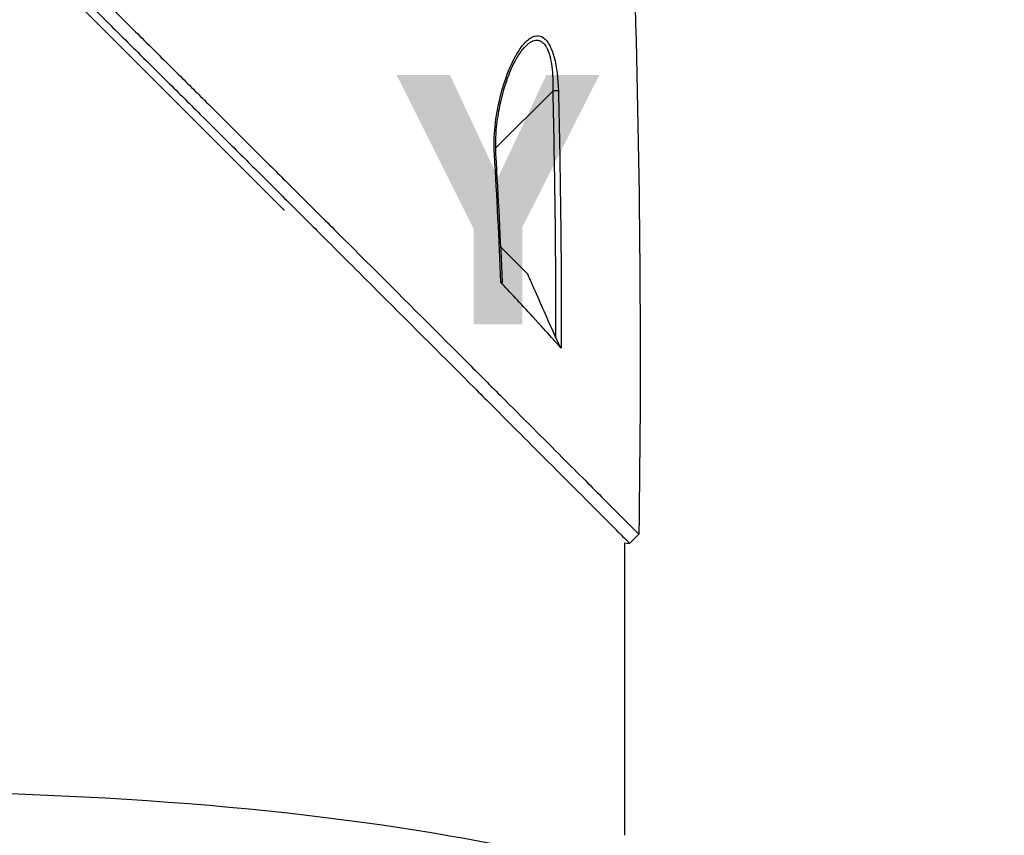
# Model space of a CAD drawing. Header units: millimetres. Extents: x 0 to 4378, y 0 to 2376.
# Tile 114 of 256: x 1657 to 1733, y 702 to 765. Entities that reach past the tile are written whole.
import ezdxf

# ---------------------------------------------------------------- set-up
doc = ezdxf.new("R2010")
doc.units = ezdxf.units.MM
doc.header["$LTSCALE"] = 0.2
doc.layers.add('07_Special Line2', color=76, linetype='Continuous')
doc.layers.add('13_After Rev.Num.', color=6, linetype='Continuous')
doc.styles.add('Rainbow-5.0 Style', font='malgunsl.ttf')
doc.dimstyles.new('Rainbow-5.0 Style', dxfattribs={"dimtxt": 4, "dimasz": 2.5, "dimexe": 1, "dimexo": 1, "dimgap": 1, "dimtad": 1, "dimdsep": 46, "dimtxsty": 'Rainbow-5.0 Style', "dimcen": 0, "dimclrd": 251, "dimclre": 251, "dimclrt": 7, "dimazin": 3, "dimtp": 0.1, "dimtm": 0.1, "dimtfac": 0.61, "dimtmove": 0, "dimatfit": 3, "dimfxl": 1, "dimlwd": -1, "dimlwe": -1, "dimarcsym": 1})

# ---------------------------------------------------------------- blocks, each defined once
blk = doc.blocks.new('*D119')
at = {"color": 251, "linetype": 'ByBlock', "transparency": 16777216}
for p, q in [((1649.046, 771.457), (1818.696, 771.457)), ((1814.696, 612.257), (1814.696, 761.457)), ((1735.477, 602.257), (1818.696, 602.257))]:
    blk.add_line(p, q, dxfattribs=at)
at = {"color": 251, "transparency": 16777216}
for points in [[(1813.029, 761.457), (1816.362, 761.457), (1814.696, 771.457)], [(1813.029, 612.257), (1816.362, 612.257), (1814.696, 602.257)]]:
    blk.add_solid(points, dxfattribs=at)
at = {"layer": 'Defpoints', "color": 0, "transparency": 16777216}
for p in [(1645.046, 771.457), (1814.696, 771.457), (1731.477, 602.257)]:
    blk.add_point(p, dxfattribs=at)
at = {"color": 7, "transparency": 16777216, "insert": (1802.38, 686.857), "char_height": 16, "attachment_point": 5, "rotation": 90, "style": 'Rainbow-5.0 Style'}
blk.add_mtext('169.2', dxfattribs=at)
blk = doc.blocks.new('A$C51789057')
for p, q in [((-30.658, 211.045), (32.788, 147.599)), ((53.398, 158.5), (53.398, 158.5)), ((53.738, 158.5), (53.74, 158.5)), ((53.447, 156.792), (49.036, 152.381)), ((48.947, 152.292), (48.947, 152.292)), ((49.431, 144.79), (51.528, 142.694)), ((59.372, 121.972), (60.079, 122.679)), ((59, 99.5), (59, 122.001)), ((59, 122.001), (59.372, 121.972))]:
    blk.add_line(p, q)
for centre, major_axis, ratio, start_param, end_param in [((53.435, 156.78), (-0.5, -0.012), 0.024071, 3.598315, 4.687114), ((48.555, 151.9), (0.499, 0.029), 0.0232, 5.671142, 6.283186)]:
    blk.add_ellipse(centre, major_axis=major_axis, ratio=ratio, start_param=start_param, end_param=end_param)
for points, knots in [([(-27.102, 209.471), (-27.09, 209.459), (-26.939, 209.308), (-26.865, 209.233), (-26.805, 209.174), (-26.627, 208.995), (-26.507, 208.875), (-26.148, 208.516), (-25.908, 208.275), (-25.184, 207.55), (-24.697, 207.063), (-23.224, 205.588), (-22.226, 204.59), (-20.972, 203.337), (-20.722, 203.086), (-20.152, 202.516), (-19.826, 202.191), (-18.905, 201.27), (-18.295, 200.661), (-17.558, 199.925), (-17.435, 199.803), (-17.203, 199.571), (-17.094, 199.461), (-15.811, 198.181), (-14.625, 196.997), (-12.743, 195.12), (-12.055, 194.435), (-10.575, 192.96), (-9.78, 192.168), (-6.855, 189.255), (-4.699, 187.11), (-1.804, 184.235), (-1.083, 183.519), (-0.252, 182.695), (-0.145, 182.589), (0.042, 182.404), (0.127, 182.319), (0.298, 182.15), (0.386, 182.063), (0.59, 181.861), (0.702, 181.749), (0.903, 181.551), (0.987, 181.468), (1.194, 181.263), (1.318, 181.14), (1.546, 180.915), (1.649, 180.813), (2.286, 180.182), (2.821, 179.653), (4.053, 178.436), (4.749, 177.747), (6.153, 176.361), (6.861, 175.663), (8.019, 174.521), (8.473, 174.074), (9.028, 173.526), (9.131, 173.425), (9.422, 173.137), (9.611, 172.951), (10.256, 172.314), (10.716, 171.86), (11.42, 171.165), (11.669, 170.92), (12.001, 170.591), (12.087, 170.506), (12.219, 170.376), (12.263, 170.333), (12.405, 170.192), (12.506, 170.092), (12.757, 169.844), (12.914, 169.689), (13.261, 169.345), (13.446, 169.162), (13.812, 168.8), (13.992, 168.622), (14.234, 168.382), (14.293, 168.324), (14.503, 168.116), (14.659, 167.961), (15.049, 167.575), (15.271, 167.356), (15.659, 166.972), (15.823, 166.808), (16.151, 166.483), (16.317, 166.318), (16.744, 165.895), (17.001, 165.641), (17.452, 165.195), (17.639, 165.009), (17.968, 164.683), (18.109, 164.543), (18.322, 164.332), (18.394, 164.261), (18.671, 163.987), (18.875, 163.784), (20.001, 162.668), (20.919, 161.757), (22.819, 159.872), (23.803, 158.895), (25.161, 157.547), (25.542, 157.168), (26.106, 156.607), (26.289, 156.425), (26.905, 155.813), (27.341, 155.38), (28.219, 154.507), (28.664, 154.064), (30.073, 152.664), (31.029, 151.712), (32.755, 149.993), (33.528, 149.224), (35.189, 147.569), (36.076, 146.685), (37.656, 145.109), (38.353, 144.414), (41.696, 141.078), (44.225, 138.551), (47.062, 135.713), (47.558, 135.218), (48.513, 134.262), (48.975, 133.8), (51.178, 131.595), (52.778, 129.993), (54.809, 127.959), (55.398, 127.369), (56.464, 126.301), (56.944, 125.821), (58.218, 124.543), (58.878, 123.882), (59.559, 123.2), (59.733, 123.026), (60.004, 122.754), (60.079, 122.679), (60.079, 122.679)], [-6.229962, -6.229962, -6.229962, -6.229962, -6.227864, -6.227864, -6.219552, -6.219552, -6.202929, -6.202929, -6.16968, -6.16968, -6.103208, -6.103208, -5.970065, -5.970065, -5.937453, -5.937453, -5.895346, -5.895346, -5.816119, -5.816119, -5.800362, -5.800362, -5.786281, -5.786281, -5.635887, -5.635887, -5.550128, -5.550128, -5.451964, -5.451964, -5.19041, -5.19041, -5.103809, -5.103809, -5.091041, -5.091041, -5.081268, -5.081268, -5.070806, -5.070806, -5.057101, -5.057101, -5.047416, -5.047416, -5.032993, -5.032993, -5.021064, -5.021064, -4.959513, -4.959513, -4.879662, -4.879662, -4.798866, -4.798866, -4.746913, -4.746913, -4.735039, -4.735039, -4.713278, -4.713278, -4.660559, -4.660559, -4.631405, -4.631405, -4.620962, -4.620962, -4.61581, -4.61581, -4.603824, -4.603824, -4.585775, -4.585775, -4.565126, -4.565126, -4.545061, -4.545061, -4.538129, -4.538129, -4.518662, -4.518662, -4.489931, -4.489931, -4.468034, -4.468034, -4.446173, -4.446173, -4.412022, -4.412022, -4.38742, -4.38742, -4.368644, -4.368644, -4.359076, -4.359076, -4.331844, -4.331844, -4.208918, -4.208918, -4.076245, -4.076245, -4.023995, -4.023995, -3.998904, -3.998904, -3.939656, -3.939656, -3.878964, -3.878964, -3.746371, -3.746371, -3.637173, -3.637173, -3.509455, -3.509455, -3.406658, -3.406658, -3.009825, -3.009825, -2.924337, -2.924337, -2.84138, -2.84138, -2.519502, -2.519502, -2.374871, -2.374871, -2.235834, -2.235834, -1.965462, -1.965462, -1.83333, -1.83333, -1.674568, -1.674568, -1.674568, -1.674568]), ([(-27.809, 208.764), (-27.774, 208.729), (-27.473, 208.428), (-26.804, 207.757), (-26.551, 207.503), (-25.787, 206.739), (-25.273, 206.224), (-23.717, 204.667), (-22.66, 203.609), (-21.292, 202.242), (-20.989, 201.939), (-20.329, 201.28), (-19.976, 200.927), (-18.672, 199.624), (-17.717, 198.671), (-16.209, 197.166), (-15.656, 196.614), (-13.619, 194.582), (-12.118, 193.086), (-7.639, 188.624), (-2.045, 183.058), (3.894, 177.187), (5.221, 175.876), (7.206, 173.918), (7.863, 173.271), (8.777, 172.37), (9.035, 172.114), (9.8, 171.359), (10.305, 170.861), (10.97, 170.204), (11.126, 170.05), (11.394, 169.786), (11.502, 169.678), (11.715, 169.468), (11.819, 169.365), (12.028, 169.159), (12.136, 169.052), (12.66, 168.533), (13.075, 168.122), (13.937, 167.269), (14.382, 166.828), (15.652, 165.57), (16.477, 164.753), (18.116, 163.129), (18.93, 162.321), (20.596, 160.669), (21.446, 159.825), (23.176, 158.109), (24.058, 157.233), (25.395, 155.904), (25.854, 155.448), (27.084, 154.226), (27.839, 153.475), (29.446, 151.877), (30.291, 151.036), (31.947, 149.387), (32.759, 148.578), (34.336, 147.007), (35.104, 146.242), (37.323, 144.029), (38.756, 142.6), (42.731, 138.631), (45.182, 136.181), (47.858, 133.504), (48.289, 133.072), (50.296, 131.064), (51.758, 129.6), (55.022, 126.331), (56.608, 124.743), (57.974, 123.374), (58.215, 123.132), (58.736, 122.61), (58.974, 122.372), (59.292, 122.053), (59.372, 121.973), (59.372, 121.972)], [0.000001, 0.000001, 0.000001, 0.000001, 0.0174896, 0.0174896, 0.0280641, 0.0280641, 0.0492044, 0.0492044, 0.0915833, 0.0915833, 0.103829, 0.103829, 0.1177045, 0.1177045, 0.1548929, 0.1548929, 0.1762617, 0.1762617, 0.2332292, 0.2332292, 0.3447473, 0.3447473, 0.3768428, 0.3768428, 0.3928613, 0.3928613, 0.3992061, 0.3992061, 0.4115742, 0.4115742, 0.4153435, 0.4153435, 0.4181398, 0.4181398, 0.4207138, 0.4207138, 0.4231441, 0.4231441, 0.4328041, 0.4328041, 0.443145, 0.443145, 0.4624048, 0.4624048, 0.4815797, 0.4815797, 0.5018181, 0.5018181, 0.5229618, 0.5229618, 0.5340035, 0.5340035, 0.5527188, 0.5527188, 0.5738832, 0.5738832, 0.5945831, 0.5945831, 0.6145009, 0.6145009, 0.6528362, 0.6528362, 0.7241388, 0.7241388, 0.7381113, 0.7381113, 0.7906485, 0.7906485, 0.8696683, 0.8696683, 0.8893857, 0.8893857, 0.91901, 0.91901, 0.9486615, 0.9486615, 0.9486615, 0.9486615]), ([(48.964, 151.917), (48.879, 153.34), (49.037, 154.795), (49.41, 156.327), (49.726, 157.62), (50.131, 158.678), (50.61, 159.517), (50.637, 159.565), (50.664, 159.612), (50.692, 159.659), (50.989, 160.155), (51.283, 160.52), (51.575, 160.751), (51.667, 160.823), (51.752, 160.881), (51.832, 160.925), (51.919, 160.973), (52.003, 161.007), (52.085, 161.026), (52.261, 161.067), (52.441, 161.042), (52.626, 160.951), (52.789, 160.872), (52.938, 160.733), (53.075, 160.535), (53.102, 160.495), (53.129, 160.453), (53.156, 160.409), (53.219, 160.302), (53.279, 160.182), (53.335, 160.049), (53.377, 159.949), (53.418, 159.839), (53.458, 159.719), (53.497, 159.598), (53.532, 159.48), (53.562, 159.363), (53.753, 158.631), (53.86, 157.775), (53.884, 156.796)], [0, 0, 0, 0, 0.25, 0.25, 0.25, 0.4865055, 0.4865055, 0.4865055, 0.5, 0.5, 0.5, 0.625, 0.625, 0.625, 0.65625, 0.65625, 0.65625, 0.6875, 0.6875, 0.6875, 0.75, 0.75, 0.75, 0.8021419, 0.8021419, 0.8021419, 0.8125, 0.8125, 0.8125, 0.8375, 0.8375, 0.8375, 0.85625, 0.85625, 0.85625, 0.875, 0.875, 0.875, 0.9999999, 0.9999999, 0.9999999, 0.9999999]), ([(51.244, 160.138), (51.056, 159.937), (50.867, 159.668), (50.462, 158.978), (50.25, 158.53), (49.774, 157.314), (49.536, 156.49), (49.249, 155.102), (49.162, 154.555), (49.038, 153.323), (49.013, 152.621), (49.054, 151.929)], [0, 0, 0, 0, 0.1427344, 0.1427344, 0.3278478, 0.3278478, 0.6093621, 0.6093621, 0.7814093, 0.7814093, 0.9894028, 0.9894028, 0.9894028, 0.9894028]), ([(51.421, 160.29), (51.483, 160.349), (51.541, 160.403), (51.597, 160.45), (51.653, 160.497), (51.711, 160.541), (51.774, 160.579), (51.857, 160.628), (51.967, 160.684), (52.151, 160.7), (52.162, 160.701), (52.172, 160.702), (52.183, 160.702), (52.232, 160.704), (52.276, 160.701), (52.315, 160.695), (52.351, 160.69), (52.387, 160.681), (52.422, 160.67), (52.511, 160.64), (52.596, 160.592), (52.676, 160.526), (52.767, 160.45), (52.849, 160.352), (52.922, 160.234), (52.936, 160.21), (52.951, 160.185), (52.965, 160.159), (53.064, 159.975), (53.152, 159.747), (53.224, 159.479), (53.288, 159.238), (53.342, 158.96), (53.381, 158.648), (53.445, 158.132), (53.474, 157.507), (53.447, 156.792)], [-0.9529877, -0.9529877, -0.9529877, -0.9529877, -0.9022408, -0.9022408, -0.9022408, -0.8514938, -0.8514938, -0.8514938, -0.75, -0.75, -0.75, -0.7421865, -0.7421865, -0.7421865, -0.705, -0.705, -0.705, -0.675, -0.675, -0.675, -0.6, -0.6, -0.6, -0.5168612, -0.5168612, -0.5168612, -0.5, -0.5, -0.5, -0.375, -0.375, -0.375, -0.25, -0.25, -0.25, -0.0000001, -0.0000001, -0.0000001, -0.0000001]), ([(53.676, 137.835), (53.413, 138.429), (53.15, 139.023), (52.625, 140.211), (52.362, 140.805), (52.099, 141.399), (52.097, 141.405), (52.094, 141.41), (52.092, 141.416), (51.904, 141.842), (51.716, 142.268), (51.528, 142.694)], [-0.3898017, -0.3898017, -0.3898017, -0.3898017, -0.1949013, -0.1949013, 0, 0, 0, 0.0018086, 0.0018086, 0.0018086, 0.14148, 0.14148, 0.14148, 0.14148]), ([(49.552, 142.072), (49.552, 142.056), (49.551, 142.043), (49.543, 142.027), (49.537, 142.023), (49.52, 142.026), (49.511, 142.031), (49.489, 142.048), (49.477, 142.06), (49.465, 142.073)], [0.18466179, 0.18466179, 0.18466179, 0.18466179, 0.20109399, 0.20109399, 0.21736929, 0.21736929, 0.23156221, 0.23156221, 0.24608538, 0.24608538, 0.24608538, 0.24608538]), ([(54.113, 137.001), (53.867, 137.272), (53.106, 138.118), (50.988, 140.428), (50.115, 141.361), (49.465, 142.073)], [0.000001, 0.000001, 0.000001, 0.000001, 0.1867187, 0.1867187, 0.3309926, 0.3309926, 0.3309926, 0.3309926]), ([(54.113, 137.001), (54.101, 137.015), (54.087, 137.033), (54.057, 137.078), (54.039, 137.106), (53.983, 137.2), (53.938, 137.283), (53.823, 137.512), (53.751, 137.665), (53.676, 137.835)], [0.00000001, 0.00000001, 0.00000001, 0.00000001, 0.00934531, 0.00934531, 0.02070119, 0.02070119, 0.04610095, 0.04610095, 0.07967024, 0.07967024, 0.07967024, 0.07967024])]:
    blk.add_open_spline(points, degree=3, knots=knots)
for points in [[(57.791, 206.499), (59.548, 178.604), (60.52, 150.626), (60.079, 122.679)], [(51.255, 160.127), (51.319, 160.191), (51.374, 160.246), (51.421, 160.29)], [(53.447, 156.792), (53.601, 150.473), (53.68, 144.154), (53.676, 137.835)], [(53.884, 156.796), (54.037, 150.533), (54.125, 143.908), (54.113, 137.001)], [(49.465, 142.073), (49.326, 145.356), (49.159, 148.637), (48.964, 151.917)], [(49.054, 151.929), (49.248, 148.645), (49.413, 145.359), (49.552, 142.072)]]:
    blk.add_open_spline(points, degree=3)
blk = doc.blocks.new('Blk$L1P0-3O23B')
blk.add_ellipse((0, 0), major_axis=(69.345, 0), ratio=0.201954)
blk = doc.blocks.new('A$Ceda57245')
at = {"layer": '07_Special Line2', "insert": (34.529, -17.308), "char_height": 16, "attachment_point": 4, "style": 'Rainbow-5.0 Style'}
blk.add_mtext('{\\fMalgun Gothic Semilight|b1|i0|c129|p50;Y}', dxfattribs=at)

msp = doc.modelspace()

# ---------------------------------------------------------------- block references
msp.add_blockref('A$C51789057', (1645.046, 602.257))
at = {"xscale": 1.2, "yscale": 1.2, "zscale": 1.2}
msp.add_blockref('A$Ceda57245', (1645.046, 771.457), dxfattribs=at)
at = {"layer": '13_After Rev.Num.'}
msp.add_blockref('Blk$L1P0-3O23B', (1645.046, 691.161), dxfattribs=at)

# ---------------------------------------------------------------- dimensions: what is measured, and where the dimension line sits
dim = msp.add_linear_dim(base=(1814.696, 771.457), p1=(1731.477, 602.257), p2=(1645.046, 771.457), angle=90, dimstyle='Rainbow-5.0 Style', override={"dimscale": 4})
dim.commit()
dim.dimension.update_dxf_attribs({"geometry": '*D119', "text_midpoint": (1802.38, 686.857)})

# ---------------------------------------------------------------- leaders
at = {"annotation_type": 0, "has_hookline": 1, "hookline_direction": 0, "text_width": 41.92}
msp.add_leader([(1645.046, 602.757), (1851.059, 741.166), (1863.559, 741.166)], dimstyle='Rainbow-5.0 Style', override={"dimscale": 5, "dimgap": 1, "dimtad": 1}, dxfattribs=at)

doc.saveas('drawing.dxf')
